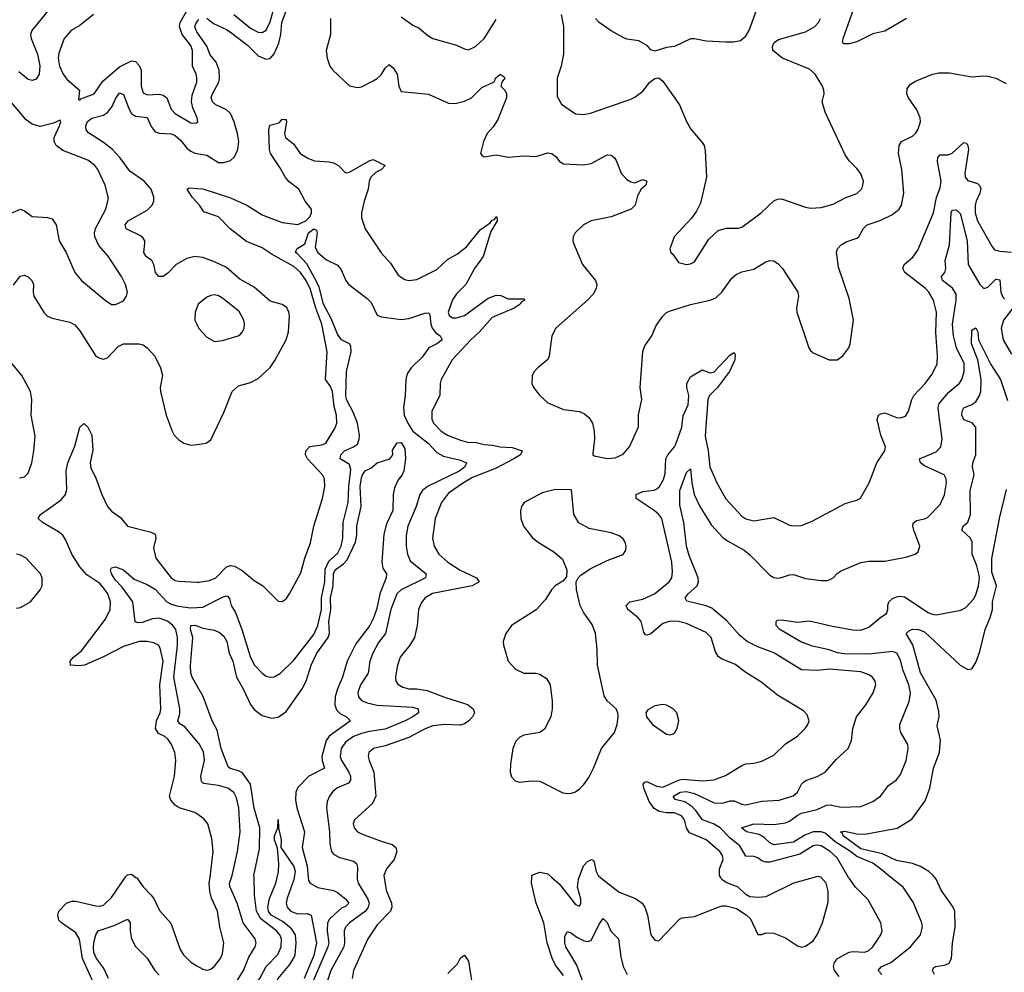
# Model space of a CAD drawing. Header units: inches. Extents: x 1245430 to 1420861, y 606325 to 671315.
# Tile 192 of 256: x 1379106 to 1384073, y 619521 to 624325. Entities that reach past the tile are written whole.
import ezdxf

# ---------------------------------------------------------------- set-up
doc = ezdxf.new("R2010")
doc.units = ezdxf.units.IN
doc.header["$MEASUREMENT"] = 0
for name, color, linetype in [('B3671', 7, 'Continuous'), ('B3672', 7, 'Continuous'), ('B3681', 7, 'Continuous'), ('B3682', 7, 'Continuous')]:
    doc.layers.add(name, color=color, linetype=linetype)

msp = doc.modelspace()

# ---------------------------------------------------------------- linework, layer by layer
at = {"layer": 'B3671', "color": 5}
for points, elevation in [([(1379486.6, 619450), (1379424.1, 619590), (1379408.3, 619688.3), (1379390, 619721), (1379318, 619770), (1379304.6, 619784.6), (1379298.7, 619810), (1379304.2, 619830), (1379342, 619870), (1379370, 619880.3), (1379390, 619880.3), (1379490, 619855.8), (1379510, 619854.7), (1379530, 619860.2), (1379570, 619898.3), (1379638.1, 620000)], 780), ([(1379693, 620000), (1379697.1, 619997.1), (1379730, 619952.1), (1379770.2, 619910), (1379784.8, 619890), (1379812.5, 619832.5), (1379868.3, 619768.3), (1379916.7, 619636.7), (1379933.6, 619610), (1379970, 619572.6), (1380000, 619554.6)], 780), ([(1379555.2, 619490), (1379530, 619543.9), (1379494.1, 619590), (1379481.2, 619621.2), (1379478.7, 619650), (1379482.5, 619677.5), (1379490, 619710.2), (1379502.2, 619730), (1379582.8, 619757.2), (1379650, 619788.4), (1379663.1, 619770), (1379663.8, 619730), (1379670.8, 619690.8), (1379690, 619652), (1379750, 619592), (1379787.5, 619530), (1379810, 619506.4)], 760)]:
    msp.add_lwpolyline(points, dxfattribs=dict(at, elevation=elevation))
at = {"layer": 'B3672', "color": 5}
for points, elevation in [([(1380000, 624033.4), (1379996.5, 624050), (1379978.4, 624090), (1379978.8, 624170), (1379970, 624193.8), (1379926.2, 624250), (1379912.7, 624290), (1379915.7, 624310), (1379949.1, 624370), (1379976.6, 624443.4), (1380000, 624484.7)], 840), ([(1379250, 624371.1), (1379168.4, 624270), (1379161, 624250), (1379163.9, 624230), (1379196, 624150), (1379207.3, 624092.7), (1379205.2, 624050), (1379190, 624025.1), (1379170, 624018.2), (1379150, 624023.8), (1379101.6, 624061.6)], 820), ([(1379479.1, 624350), (1379410, 624295.1), (1379366, 624270), (1379331, 624229), (1379303.6, 624156.4), (1379301.1, 624130), (1379306.7, 624090), (1379325, 624050), (1379344, 624024), (1379408.7, 623970), (1379402.8, 623922.8), (1379410, 623919.1), (1379415.2, 623924.8), (1379481.6, 623950), (1379526.1, 624013.9), (1379610, 624087.3), (1379670, 624117.1), (1379690, 624113.8), (1379710, 624093.8), (1379719.5, 624070), (1379719.5, 623990), (1379730, 623955.6), (1379750, 623946.1), (1379809.6, 623949.6), (1379830, 623944.8), (1379848.3, 623930), (1379870, 623872.7), (1379890, 623851.8), (1379970, 623805.3), (1379996.6, 623803.4), (1380000, 623806)], 840), ([(1380000, 624264.1), (1379995.9, 624270), (1379990.4, 624290), (1379995.4, 624304.6), (1380000, 624311.5)], 820), ([(1380000, 623833.8), (1379980.4, 623880.4), (1379973.8, 623910), (1379976.7, 623943.3), (1379999.4, 624010), (1380000, 624019.1)], 840), ([(1379040.2, 623339.8), (1379110, 623368.4), (1379130, 623360.7), (1379170, 623332.3), (1379247.4, 623327.4), (1379270, 623321.1), (1379290.2, 623290), (1379306, 623210), (1379341.3, 623150), (1379385.3, 623050), (1379417.6, 623010), (1379537.3, 622910), (1379570, 622888.4), (1379590, 622888.4), (1379630, 622906.4), (1379645.1, 622930), (1379649.6, 622950), (1379639.7, 622990), (1379619.7, 623030), (1379552.3, 623132.3), (1379506.1, 623186.1), (1379485.8, 623230), (1379483.5, 623250), (1379488.5, 623271.5), (1379540.4, 623370), (1379554.6, 623425.4), (1379538.5, 623490), (1379501.3, 623570), (1379485.6, 623590), (1379450, 623616.4), (1379324.9, 623664.9), (1379289.7, 623690), (1379279.8, 623710), (1379280.3, 623730), (1379307.6, 623790), (1379314, 623810), (1379310, 623817.2), (1379276.4, 623803.6), (1379210, 623786.6), (1379170, 623798.3), (1379139.6, 623819.6), (1379028.2, 623950)], 840), ([(1380000, 623128.6), (1379990, 623129.8), (1379950, 623120.7), (1379896, 623090), (1379853.3, 623046.7), (1379830.1, 623029.9), (1379808.7, 623030), (1379791.6, 623050), (1379783.9, 623090), (1379773.5, 623110), (1379745.3, 623130), (1379732.5, 623150), (1379738.3, 623198.3), (1379737.7, 623210), (1379730, 623223.5), (1379715.6, 623235.6), (1379644.2, 623270), (1379638.7, 623290), (1379654.3, 623310), (1379750, 623365), (1379774.9, 623390), (1379783, 623410), (1379783.9, 623430), (1379770.4, 623470), (1379735.2, 623510), (1379661.5, 623561.5), (1379612.2, 623630), (1379574.3, 623670), (1379530, 623705.1), (1379454, 623754), (1379442.4, 623770), (1379439.9, 623790), (1379448.3, 623811.7), (1379470, 623828.7), (1379530, 623843.6), (1379550, 623856.4), (1379573.1, 623886.9), (1379590, 623925.2), (1379610, 623955.5), (1379630, 623947.4), (1379656.8, 623876.8), (1379671.1, 623851.1), (1379690, 623837.6), (1379750, 623831.6), (1379770, 623785.5), (1379790, 623759.8), (1379810, 623752.3), (1379870, 623749.1), (1379890, 623740.8), (1379917.9, 623717.9), (1379950, 623677.5), (1379970, 623661), (1379990, 623652.1), (1380000, 623650.2)], 820), ([(1380000, 623404.4), (1379975.7, 623430), (1379952, 623470), (1379964, 623476), (1380000, 623474.1)], 780), ([(1379074.5, 622985.5), (1379108.3, 623031.7), (1379130, 623036.3), (1379150, 623028.3), (1379168.3, 623010), (1379175.5, 622990), (1379173.8, 622950), (1379177.6, 622930), (1379230, 622846), (1379246.9, 622830), (1379270, 622819.2), (1379359.2, 622799.2), (1379385.2, 622785.2), (1379410, 622755.6), (1379490, 622628.5), (1379510, 622617.6), (1379530, 622613.4), (1379550, 622619.1), (1379603.4, 622676.6), (1379630, 622691), (1379710, 622690.3), (1379730, 622685.5), (1379750, 622670.4), (1379787.9, 622627.9), (1379817, 622570), (1379826.7, 622530), (1379815.8, 622470), (1379817.6, 622450), (1379844.9, 622330), (1379874.9, 622250), (1379885.5, 622230), (1379910, 622206), (1379934.8, 622190), (1379970, 622178.7), (1380000, 622183)], 820), ([(1380000, 622871.5), (1379991.8, 622850), (1379990.4, 622810), (1380000, 622789.1)], 840), ([(1379105.1, 622014.9), (1379130, 622019.7), (1379150, 622037.6), (1379167, 622090), (1379177.9, 622150), (1379184.6, 622224.6), (1379164.7, 622330), (1379168, 622410), (1379161.2, 622450), (1379118, 622530), (1379005.2, 622665.2)], 820), ([(1380000, 620319.9), (1379990, 620326.8), (1379910.4, 620350.4), (1379890, 620363.7), (1379868.7, 620388.7), (1379862.8, 620410), (1379888.2, 620510), (1379893.9, 620590), (1379889.2, 620630), (1379872.5, 620670), (1379855.6, 620695.6), (1379839.3, 620710), (1379805.9, 620725.9), (1379791.9, 620750), (1379795.8, 620790), (1379814.5, 620830), (1379818.4, 620850), (1379813.4, 620970), (1379829.9, 621090), (1379815.8, 621155.8), (1379806.3, 621170), (1379782.6, 621182.6), (1379749.2, 621189.2), (1379710, 621189.2), (1379630, 621164.6), (1379530, 621112.7), (1379433, 621070), (1379405.9, 621065.9), (1379362.7, 621070), (1379360.7, 621090), (1379377.6, 621110), (1379418.3, 621141.7), (1379538.7, 621301.3), (1379563.6, 621350), (1379565.2, 621390), (1379550.3, 621430), (1379530, 621460.6), (1379510, 621481), (1379445, 621525), (1379410, 621565.7), (1379369.1, 621630), (1379339.8, 621699.8), (1379324.6, 621724.6), (1379302.5, 621742.5), (1379221, 621790), (1379198.9, 621810), (1379212, 621830), (1379316.5, 621903.5), (1379337.5, 621930), (1379344.1, 621955.9), (1379341.7, 622050), (1379349.3, 622090), (1379385.4, 622174.6), (1379410, 622270.7), (1379430, 622288), (1379450, 622270.4), (1379470.7, 622230), (1379474.7, 622154.7), (1379462.7, 622090), (1379465, 622065), (1379492.3, 622010), (1379521.6, 621930), (1379550, 621870.3), (1379570, 621846), (1379615, 621815.1), (1379650, 621770.3), (1379770, 621740.6), (1379790.1, 621730.1), (1379792.8, 621710), (1379781.7, 621661.7), (1379792.9, 621610), (1379870, 621510.2), (1379890, 621496.9), (1379910, 621493.7), (1380000, 621488.9)], 780), ([(1379090, 621357.6), (1379110, 621361.3), (1379161.3, 621390), (1379209.6, 621450), (1379220.5, 621470), (1379219.7, 621510), (1379212.2, 621530), (1379139.7, 621610), (1379110, 621625.3), (1379090, 621629.8)], 820), ([(1380000, 620687.3), (1379939.2, 620759.2), (1379914.6, 620774.6), (1379904.4, 620790), (1379914.7, 620825.3), (1379914.6, 620850), (1379883.6, 621010), (1379902.6, 621170), (1379902.3, 621210), (1379893.4, 621250), (1379879.2, 621270), (1379852.5, 621292.5), (1379810, 621307.1), (1379776.1, 621303.9), (1379724.7, 621284.7), (1379703.4, 621283.4), (1379688.3, 621288.3), (1379676.8, 621390), (1379623.9, 621463.9), (1379590, 621497.7), (1379569, 621530), (1379564.7, 621550), (1379570, 621560.7), (1379590, 621564.9), (1379630, 621550.2), (1379683.5, 621503.5), (1379750, 621476.1), (1379790, 621452.8), (1379849.4, 621389.4), (1379870, 621378), (1379906.7, 621366.7), (1379970, 621358.7), (1380000, 621360.1)], 760), ([(1380000, 620967.4), (1379975.9, 621010), (1379969.9, 621030), (1379968.1, 621068.1), (1379980.2, 621210), (1379968.2, 621250), (1379969.8, 621270), (1379990, 621271.7), (1380000, 621267.8)], 740), ([(1379638.1, 620000), (1379638.8, 620001.2), (1379650, 620012.6), (1379670, 620016.3), (1379693, 620000)], 780)]:
    msp.add_lwpolyline(points, dxfattribs=dict(at, elevation=elevation))
at = {"layer": 'B3681', "color": 5}
for points, elevation in [([(1380000, 619147.5), (1380097.6, 619117.7), (1380223.6, 619063.6), (1380270, 619064.1), (1380310, 619072.2), (1380330, 619087), (1380345.6, 619110), (1380356.3, 619150), (1380354.2, 619250), (1380364.9, 619410), (1380409.6, 619490.4), (1380470, 619560.4), (1380488.3, 619590), (1380495.3, 619610), (1380501.6, 619670), (1380497.1, 619710), (1380479.5, 619739.5), (1380435.9, 619775.9), (1380375.3, 619810), (1380361, 619830), (1380357.5, 619850), (1380366.5, 619893.5), (1380399, 619970), (1380405.5, 620000)], 720), ([(1380000, 619367.9), (1380030, 619357.3), (1380110, 619348.3), (1380130, 619349.2), (1380150, 619359.6), (1380158.8, 619370), (1380185, 619450), (1380235, 619530), (1380262, 619598), (1380294, 619650), (1380299.3, 619670), (1380293.8, 619690), (1380234, 619770), (1380204.3, 619870), (1380166.3, 619953.6), (1380164.2, 619970), (1380174.9, 620000)], 760), ([(1380000, 619554.6), (1380030, 619536.5), (1380050, 619531.3), (1380070, 619537.6), (1380090, 619551.4), (1380119.8, 619590), (1380130, 619614.8), (1380135.8, 619670), (1380116.4, 619750), (1380104.3, 619830), (1380074.9, 619894.9), (1380065, 619930), (1380062.8, 619970), (1380066.6, 620000)], 780), ([(1380000, 619235.5), (1380070, 619211.8), (1380110, 619206.8), (1380190, 619232.1), (1380236.1, 619223.9), (1380250, 619228.7), (1380257.6, 619242.4), (1380270, 619298), (1380272.3, 619370), (1380267.6, 619410), (1380272, 619430), (1380317.8, 619490), (1380350.3, 619549.7), (1380408.3, 619611.7), (1380425.4, 619650), (1380426.7, 619690), (1380418.5, 619710), (1380402.2, 619730), (1380322.5, 619790), (1380301.9, 619830), (1380290.8, 619910), (1380288.7, 620000)], 740), ([(1380491.6, 620000), (1380490, 619989.7), (1380455.1, 619895.1), (1380451.3, 619870), (1380455.1, 619850), (1380471, 619831), (1380490, 619822), (1380510, 619816.6), (1380556.9, 619816.9), (1380576.2, 619810), (1380603.9, 619670), (1380590, 619605.7), (1380540.9, 619490)], 720), ([(1380562.4, 620000), (1380563.9, 619984), (1380572, 619970), (1380610, 619949.3), (1380690, 619932.9), (1380710, 619924.1), (1380751.1, 619890), (1380766.5, 619870), (1380750, 619853.5), (1380730, 619844.9), (1380700.6, 619819.4), (1380670.1, 619789.9), (1380659.5, 619770), (1380657, 619730), (1380666.3, 619670), (1380661.2, 619650), (1380584, 619470)], 740), ([(1380808.7, 620000), (1380808.3, 619990), (1380813.9, 619970), (1380863.3, 619890), (1380869.1, 619870), (1380865.2, 619850), (1380851.3, 619828.7), (1380770.2, 619770), (1380750, 619748.4), (1380742.7, 619730), (1380744.4, 619670), (1380741, 619650), (1380675.7, 619530), (1380655.9, 619470)], 760), ([(1380945.6, 620000), (1380955.7, 619935.7), (1380981.4, 619870), (1380983.5, 619850), (1380977.7, 619830), (1380910, 619760.3), (1380862, 619690), (1380790.1, 619530), (1380784.3, 619490)], 780), ([(1381850, 619505), (1381810, 619557.4), (1381792.4, 619592.4), (1381767, 619670), (1381750.6, 619770.6), (1381711.3, 619870), (1381689, 619970), (1381689.8, 620000)], 780), ([(1381790.4, 620000), (1381830, 619965.2), (1381910, 619862.4), (1381930, 619854.4), (1381936.5, 619870), (1381937.8, 619890), (1381920.9, 619950), (1381925, 619990), (1381928.7, 620000)], 780), ([(1382035.7, 620000), (1382046.2, 619990), (1382130, 619924.7), (1382213.1, 619893.1), (1382245.8, 619870), (1382259.3, 619850), (1382273.8, 619810), (1382290.3, 619710.3), (1382310, 619683.8), (1382330, 619680.5), (1382437.2, 619790), (1382450, 619796.4), (1382510, 619803), (1382629.7, 619850.3), (1382650, 619856.5), (1382670, 619856), (1382722.4, 619842.4), (1382771.7, 619811.7), (1382793.4, 619790), (1382830, 619712), (1382850, 619711.3), (1382870, 619721), (1382910, 619719.1), (1382970, 619694.9), (1383030, 619654.4), (1383050, 619648.5), (1383070, 619652.7), (1383110, 619679.1), (1383129.7, 619710.3), (1383156.3, 619770), (1383184.6, 619875.4), (1383184.7, 619930), (1383175.5, 619970), (1383150.2, 620000)], 780), ([(1383113.5, 620000), (1383010, 619970.7), (1382870, 619902.4), (1382830, 619897.6), (1382790, 619902.4), (1382770, 619913.6), (1382730.8, 619950.8), (1382670, 619974.2), (1382649.2, 619989.2), (1382642.6, 620000)], 780), ([(1383240.5, 619500.5), (1383216.2, 619530), (1383212, 619550), (1383217.5, 619570), (1383231.6, 619590), (1383290, 619623), (1383310, 619626.8), (1383370, 619623.5), (1383390, 619631.4), (1383410.8, 619650), (1383451, 619710), (1383457.2, 619730), (1383449.7, 619770), (1383386.5, 619886.5), (1383323.5, 619950), (1383290, 619996.4), (1383287.9, 620000)], 760), ([(1383455.5, 619510), (1383437.1, 619530), (1383451.7, 619548.3), (1383501, 619570), (1383600.3, 619650), (1383649.8, 619710), (1383660.8, 619750), (1383656.8, 619770), (1383614.2, 619874.2), (1383563.1, 619950), (1383501.3, 620000)], 740), ([(1383721.7, 619510), (1383710.8, 619530), (1383716.1, 619543.9), (1383726.6, 619550), (1383770, 619557.1), (1383793.6, 619566.4), (1383806.4, 619590), (1383811.2, 619668.8), (1383825, 619750), (1383823.5, 619830), (1383814.6, 619850), (1383754.8, 619934.8), (1383729, 619990), (1383722.1, 620000)], 720), ([(1381948.8, 619470), (1381917.1, 619557.1), (1381860.9, 619650), (1381856.2, 619670), (1381856.5, 619703.5), (1381870, 619727.2), (1381890, 619719.3), (1381917.8, 619697.8), (1381950, 619681), (1381970, 619675.7), (1381990, 619681.1), (1382030, 619764), (1382050, 619792.7), (1382070, 619772.4), (1382087.8, 619727.8), (1382126.5, 619690), (1382138.6, 619598.6), (1382151.2, 619551.2), (1382171, 619510)], 760), ([(1381265.6, 619514.4), (1381315.3, 619564.7), (1381330, 619594), (1381350, 619607.9), (1381370, 619578), (1381386.5, 619470)], 780)]:
    msp.add_lwpolyline(points, dxfattribs=dict(at, elevation=elevation))
at = {"layer": 'B3682', "color": 5}
for points, elevation in [([(1380186.5, 624350), (1380270, 624282.4), (1380310, 624261.7), (1380330, 624260.6), (1380350, 624272.4), (1380370, 624314.6), (1380407.7, 624450)], 840), ([(1382828.5, 624390), (1382786.7, 624273.3), (1382764, 624236), (1382742, 624218), (1382708.1, 624211.9), (1382668.7, 624211.3), (1382570, 624216), (1382510, 624227.6), (1382490, 624227.3), (1382410, 624189.6), (1382370, 624184.5), (1382310, 624165.2), (1382290, 624173.2), (1382272.7, 624192.7), (1382230, 624218.4), (1382170, 624226), (1382150, 624235.1), (1382090, 624267.8), (1382029.3, 624310), (1382011.4, 624331.4)], 840), ([(1383579.3, 624330), (1383470, 624267.3), (1383410, 624254), (1383330, 624213.2), (1383290, 624202.2), (1383263.3, 624203.3), (1383256.9, 624210), (1383259.8, 624230), (1383331.6, 624430)], 820), ([(1380050, 624332.9), (1380084.9, 624304.9), (1380150, 624274.6), (1380177.1, 624257.1), (1380255.9, 624195.9), (1380310, 624143.1), (1380350, 624125.2), (1380370, 624129.5), (1380390, 624152.6), (1380413.9, 624206.1), (1380424.1, 624250), (1380428.7, 624310), (1380449.9, 624370)], 820), ([(1381030, 624339.5), (1381090, 624297), (1381121.8, 624281.8), (1381164.7, 624244.7), (1381190, 624230.3), (1381310, 624196.5), (1381350, 624177), (1381370, 624172.4), (1381406, 624190), (1381450, 624230.5), (1381510, 624325.5)], 840), ([(1381837.6, 624350), (1381850.4, 624290), (1381850.4, 624150), (1381838.4, 624090), (1381817.6, 624030), (1381817.6, 623937.6), (1381839.5, 623899.5), (1381910, 623850.4), (1381950, 623846.3), (1381986, 623854), (1382190, 623924.4), (1382210, 623933.4), (1382250, 623964), (1382285.2, 624010), (1382310, 624027.3), (1382330, 624030.8), (1382350, 624014.8), (1382434.6, 623894.6), (1382470, 623811), (1382492.3, 623772.3), (1382550, 623706), (1382559.1, 623690), (1382564.1, 623664.1), (1382570.3, 623530.3), (1382541, 623399), (1382520.9, 623359.1), (1382495.9, 623324.1), (1382408.2, 623230), (1382386, 623170), (1382391.3, 623150), (1382402, 623142), (1382430, 623100.7), (1382470, 623090.7), (1382490, 623093.4), (1382510, 623104), (1382582.5, 623217.5), (1382630, 623262), (1382670, 623274), (1382730, 623273.4), (1382750, 623279.3), (1382847.3, 623350), (1382910.8, 623410.8), (1382930, 623419.3), (1382950, 623421.6), (1383070, 623379), (1383094.9, 623374.9), (1383150, 623377.3), (1383210, 623394.9), (1383270, 623426.5), (1383330, 623449), (1383351.7, 623468.3), (1383358.4, 623481.6), (1383362.6, 623510), (1383350, 623546.6), (1383330, 623574), (1383290, 623612.7), (1383270, 623642.7), (1383170, 623858), (1383154.5, 623910), (1383165.1, 623950), (1383163.1, 623970), (1383155.6, 623990), (1383119.3, 624050), (1383090, 624075.5), (1382954.5, 624130), (1382905.2, 624170), (1382904, 624190), (1382913.2, 624210), (1382934.9, 624225.1), (1383070, 624264.2), (1383116.9, 624290), (1383136.9, 624310), (1383145.4, 624330)], 840), ([(1380000, 624311.5), (1380010, 624326.3)], 820), ([(1380674.3, 624330), (1380673.6, 624250), (1380652.8, 624170), (1380657.4, 624130), (1380670.4, 624090), (1380685.5, 624070), (1380770, 623990.4), (1380810, 623982.4), (1380830, 623986.4), (1380890, 624015.9), (1380910, 624027.5), (1380930, 624047.1), (1380950, 624080.3), (1380970, 624098), (1380990, 624081.3), (1381010.8, 624050), (1381019.2, 623990), (1381030, 623963.1), (1381168.7, 623948.7), (1381270, 623903.1), (1381302.4, 623902.4), (1381350, 623914.5), (1381385.1, 623930), (1381437, 623983), (1381497.2, 624010), (1381503.9, 624016.1), (1381506.9, 624030), (1381530.7, 624050), (1381550, 624037.1), (1381553.4, 624030), (1381538, 624010), (1381533.7, 623990), (1381554.5, 623970), (1381563, 623950), (1381563, 623930), (1381517.9, 623822.1), (1381495.2, 623784.8), (1381465.4, 623750), (1381445.5, 623710), (1381430.6, 623650.6), (1381439.1, 623639.1), (1381450, 623633.4), (1381510, 623643.8), (1381570, 623631.5), (1381650, 623637.6), (1381710, 623634.6), (1381770, 623653.1), (1381790.1, 623650.1), (1381812.4, 623632.4), (1381830.1, 623610.1), (1381850, 623597.7), (1381950, 623593.2), (1381990, 623599.3), (1382070, 623642.6), (1382090, 623640.8), (1382107.3, 623627.3), (1382115, 623615), (1382140.8, 623550), (1382170, 623519.5), (1382190, 623507.7), (1382210, 623502.8), (1382250, 623518.8), (1382270, 623511), (1382264.7, 623490), (1382242, 623470), (1382222.8, 623437.2), (1382210.5, 623390), (1382190.6, 623370), (1382090, 623330.9), (1381990, 623309.7), (1381950, 623289.7), (1381908.7, 623250), (1381898.4, 623230), (1381896.4, 623210), (1381903.1, 623190), (1381945.7, 623090), (1382011.8, 623010), (1382018, 622990), (1382013.9, 622970), (1381998.7, 622941.3), (1381971.4, 622910), (1381811, 622770), (1381791, 622730), (1381778.2, 622630), (1381770, 622611.8), (1381719.5, 622570), (1381702.4, 622550), (1381691.8, 622528.2), (1381690.3, 622490.3), (1381697.6, 622470), (1381730.3, 622430), (1381770, 622392.7), (1381850, 622359.7), (1381930, 622348.3), (1381956.4, 622336.4), (1381978, 622318), (1381995.6, 622290), (1382003.9, 622250), (1382005.3, 622210), (1381996.9, 622136.9), (1381998, 622130), (1382005.2, 622125.2), (1382070, 622111.5), (1382110, 622115.5), (1382150, 622133.8), (1382182.7, 622170), (1382228.3, 622271.7), (1382227.7, 622332.3), (1382245.1, 622410), (1382237.3, 622470), (1382249.2, 622650.8), (1382260.2, 622679.8), (1382295.4, 622730), (1382316.8, 622783.2), (1382350, 622830.3), (1382370, 622848.2), (1382385.1, 622854.9), (1382490, 622888.8), (1382589.2, 622910.8), (1382617.4, 622922.6), (1382648.7, 622950), (1382698.8, 623021.2), (1382719.9, 623040.1), (1382750, 623052.5), (1382810, 623066.8), (1382870, 623103.2), (1382890, 623110.2), (1382910, 623108.8), (1382933.1, 623093.1), (1382955.3, 623070), (1383031.2, 622951.2), (1383035.3, 622930), (1383025.3, 622870), (1383027.4, 622850), (1383088, 622670), (1383096.4, 622656.4), (1383110, 622644), (1383190, 622608.8), (1383230, 622609.1), (1383258.9, 622630), (1383288.4, 622670), (1383295, 622690), (1383313.3, 622810), (1383290, 622919), (1383237.3, 623077.3), (1383226.9, 623153.1), (1383231.4, 623170), (1383250.9, 623190), (1383275.6, 623204.4), (1383330, 623222.7), (1383339.8, 623230), (1383361.7, 623270), (1383381.8, 623290), (1383450, 623314), (1383510, 623342.3), (1383542.9, 623370), (1383554.9, 623390), (1383567.3, 623450), (1383557.2, 623570), (1383540.4, 623650), (1383543.1, 623690), (1383554.5, 623710), (1383610, 623737.4), (1383624.7, 623750), (1383637.6, 623770), (1383650.7, 623810), (1383648.5, 623830), (1383631.7, 623870), (1383589.8, 623930), (1383582.4, 623950), (1383583.7, 623976.3), (1383600.8, 623999.2), (1383625.1, 624014.9), (1383710.4, 624049.6), (1383742.8, 624057.2), (1383796.5, 624056.5), (1383910, 624035.8), (1383970, 624042.2), (1383990, 624040.2), (1384030.2, 624030.2), (1384083.3, 624003.4)], 820), ([(1380000, 623650.2), (1380050, 623640.9), (1380110, 623605.2), (1380135.8, 623604.2), (1380170, 623615.2), (1380190, 623633.8), (1380206.7, 623670), (1380211.3, 623710), (1380205.6, 623750), (1380188, 623810), (1380170, 623851.2), (1380150.2, 623870.2), (1380095.3, 623895.3), (1380078.5, 623910), (1380072.8, 623930), (1380078.3, 623950), (1380111.1, 624010), (1380114.5, 624030), (1380111.9, 624070), (1380097.1, 624110), (1380067.5, 624147.5), (1380050.8, 624190.8), (1380000, 624264.1)], 820), ([(1380000, 624019.1), (1380000.7, 624030), (1380000, 624033.4)], 840), ([(1380000, 623806), (1380005.2, 623810), (1380001.6, 623830), (1380000, 623833.8)], 840), ([(1380000, 623474.1), (1380030, 623472.6), (1380170, 623426.6), (1380252.6, 623390), (1380330, 623340.6), (1380430, 623302.3), (1380510, 623291.8), (1380550, 623309.8), (1380570, 623330.8), (1380578.2, 623350), (1380578.9, 623370), (1380546.7, 623410), (1380513.9, 623470), (1380466.4, 623506.4), (1380448.1, 623528.1), (1380419.6, 623579.6), (1380371.7, 623650), (1380366.8, 623670), (1380363.4, 623770), (1380367.8, 623792.2), (1380414.9, 623805.1), (1380430, 623822.8), (1380442, 623822), (1380450, 623821), (1380452.8, 623810), (1380442.8, 623750), (1380447.2, 623730), (1380490, 623696.4), (1380521.1, 623650), (1380564.2, 623624.2), (1380593.7, 623613.7), (1380668.3, 623608.3), (1380690, 623602.4), (1380714.6, 623590), (1380750, 623552.6), (1380770, 623555), (1380870, 623613.1), (1380890, 623619), (1380950.1, 623590.1), (1380932.2, 623570), (1380904.4, 623555.6), (1380877.7, 623530), (1380869.6, 623510), (1380863.9, 623470), (1380843.6, 623410), (1380830.2, 623350.2), (1380830, 623326), (1380849.2, 623270), (1380930, 623148.7), (1380976.4, 623096.4), (1381016.4, 623036.4), (1381050, 623014), (1381070, 623009.4), (1381110, 623014), (1381210, 623064.8), (1381265.4, 623114.6), (1381315.8, 623144.2), (1381361, 623179), (1381430, 623265.3), (1381480.2, 623299.8), (1381490, 623313), (1381502.2, 623317.7), (1381510, 623331), (1381514, 623330), (1381515.2, 623310), (1381483.7, 623256.3), (1381443.7, 623130), (1381400.4, 623070), (1381356.4, 622990), (1381310, 622942), (1381290, 622911.6), (1381268.5, 622850), (1381272.4, 622832.4), (1381290, 622821.6), (1381310, 622820.9), (1381350, 622832.5), (1381470, 622921.3), (1381510, 622935.5), (1381533.6, 622933.6), (1381570, 622917.7), (1381650, 622917.3), (1381654.9, 622910), (1381638.3, 622901.7), (1381630.3, 622890), (1381601.3, 622870), (1381490, 622823.4), (1381426.4, 622750), (1381382.4, 622710), (1381288.1, 622610), (1381232.9, 622510), (1381226.8, 622490), (1381225.8, 622430), (1381186.2, 622350), (1381185, 622310), (1381194.2, 622290), (1381231.8, 622250), (1381265.2, 622230), (1381330, 622203.8), (1381365.5, 622194.5), (1381410, 622193.3), (1381450, 622182.7), (1381490, 622179.8), (1381530, 622170.7), (1381590, 622167), (1381641.3, 622150), (1381633.2, 622130), (1381598.4, 622110), (1381510, 622063.7), (1381390, 622015.5), (1381346.1, 621990), (1381270, 621936.7), (1381234.8, 621890), (1381201.9, 621810), (1381189.4, 621710), (1381197.1, 621670), (1381221.2, 621630), (1381266, 621590), (1381329, 621549), (1381411.5, 621510), (1381424.9, 621490), (1381388.2, 621470), (1381188.5, 621431.5), (1381151.2, 621408.8), (1381133.7, 621386.3), (1381118.2, 621350), (1381111.9, 621270), (1381097.7, 621210), (1381074.2, 621170), (1381025.4, 621110), (1381010, 621062.7), (1381002, 621010), (1381004.4, 620990), (1381014.3, 620974.3), (1381039.2, 620959.2), (1381070, 620950.8), (1381110, 620951.2), (1381161.9, 620941.9), (1381250, 620908.1), (1381350, 620877), (1381369.1, 620869.1), (1381394.3, 620850), (1381401.5, 620830), (1381391.2, 620810), (1381373, 620790), (1381350, 620773.5), (1381330, 620767.7), (1381250.8, 620770.8), (1381190, 620763.7), (1381151.1, 620748.9), (1381070, 620705.9), (1380950, 620663.4), (1380890.8, 620649.2), (1380868.4, 620630), (1380864.6, 620610), (1380868.6, 620590), (1380893.1, 620530), (1380902.8, 620410), (1380886.9, 620373.1), (1380796.1, 620290), (1380789.3, 620270), (1380793.6, 620250), (1380810.1, 620230.1), (1380830, 620220.2), (1380930, 620181.7), (1380985.9, 620165.9), (1381004, 620150), (1381009.2, 620130), (1380996.3, 620090), (1380956.6, 620043.4), (1380944, 620010), (1380945.6, 620000)], 780), ([(1382642.6, 620000), (1382636.5, 620010), (1382637.1, 620042.9), (1382655.5, 620090), (1382651.9, 620110), (1382638, 620130), (1382570, 620189.8), (1382484.9, 620224.9), (1382470.4, 620250), (1382459.9, 620290), (1382444.8, 620310), (1382410, 620325.6), (1382370, 620325.5), (1382332.1, 620332.1), (1382307, 620347), (1382282.3, 620382.3), (1382254.9, 620450), (1382250.8, 620470), (1382260, 620480), (1382270, 620483), (1382319.6, 620459.6), (1382350, 620455.5), (1382430, 620490.4), (1382450, 620494.3), (1382553.1, 620486.9), (1382608.3, 620491.7), (1382667.1, 620512.9), (1382750, 620564.6), (1382770, 620572), (1382810, 620575.3), (1382850, 620585.7), (1382910, 620616.9), (1382970, 620672.6), (1383030, 620711.7), (1383068.2, 620750), (1383082, 620770), (1383088.2, 620790), (1383079.5, 620819.5), (1383060, 620840), (1382930, 620918.5), (1382845.2, 620985.2), (1382770, 621032.7), (1382714.2, 621074.2), (1382650, 621099.8), (1382632.1, 621112.1), (1382616.4, 621136.4), (1382595, 621210), (1382570, 621234.6), (1382470, 621279.9), (1382429.3, 621289.3), (1382390, 621291.2), (1382350, 621280.7), (1382290, 621228.4), (1382270, 621220.4), (1382263, 621223), (1382255.5, 621235.5), (1382242.2, 621290), (1382224.5, 621310), (1382174.1, 621350), (1382165.2, 621370), (1382185.1, 621390), (1382250, 621402.6), (1382308.2, 621430), (1382382.4, 621490), (1382395.9, 621510), (1382399.7, 621540.3), (1382396.2, 621590), (1382345, 621810), (1382331.4, 621830), (1382307, 621850), (1382216.5, 621910), (1382215.8, 621930), (1382250, 621945.2), (1382307.1, 621952.9), (1382320.9, 621959.1), (1382333.7, 621970), (1382353.9, 622006.1), (1382363.3, 622036.7), (1382366.3, 622110), (1382375.8, 622130), (1382409.9, 622170.1), (1382416.3, 622183.7), (1382447.4, 622270), (1382452.6, 622327.4), (1382478, 622382), (1382482.6, 622430), (1382471.5, 622470), (1382472.2, 622490), (1382490, 622523.5), (1382550, 622559.3), (1382590, 622543.5), (1382610, 622549.4), (1382690, 622635.3), (1382710, 622645.8), (1382716, 622636), (1382714, 622610), (1382687.2, 622550), (1382627.2, 622470), (1382585.8, 622430), (1382577.2, 622410), (1382564.6, 622224.6), (1382579.4, 622150), (1382588.5, 622070), (1382622.5, 621990), (1382668.4, 621908.4), (1382750, 621820.7), (1382770, 621807.3), (1382810, 621798.2), (1382910, 621814.3), (1382990, 621775.3), (1383010, 621772), (1383050, 621774.9), (1383103.3, 621796.7), (1383270, 621884.4), (1383330, 621902), (1383347.5, 621912.5), (1383391.8, 621990), (1383430.8, 622090), (1383470.8, 622150), (1383474, 622170), (1383451, 622230), (1383431.6, 622308.4), (1383439.3, 622330), (1383450, 622337.8), (1383470, 622341.7), (1383530, 622318.2), (1383550, 622316.9), (1383574.6, 622325.4), (1383589.7, 622350), (1383606.4, 622410), (1383616.4, 622430), (1383674.5, 622490), (1383710, 622537), (1383735.3, 622590), (1383737, 622630), (1383728, 622748), (1383731.4, 622850), (1383716.8, 622910), (1383693.2, 622950), (1383675.6, 622970), (1383572.2, 623050), (1383561.9, 623070), (1383567.4, 623090), (1383612, 623128), (1383637.7, 623162.3), (1383716.6, 623350), (1383732.1, 623427.9), (1383750, 623477.6), (1383755.4, 623510), (1383735.9, 623610), (1383737.6, 623630), (1383750, 623642.7), (1383790, 623643.4), (1383810, 623651.4), (1383870, 623705.9), (1383882, 623702), (1383889.6, 623689.6), (1383891.9, 623670), (1383874.7, 623550), (1383876.6, 623530), (1383890, 623513.2), (1383938, 623498), (1383948.8, 623488.8), (1383954.2, 623474.2), (1383950.1, 623450), (1383930.6, 623410), (1383926.1, 623390), (1383926.2, 623350), (1383937.9, 623310), (1384010, 623182), (1384024.5, 623164.5), (1384050, 623157.5), (1384110, 623153.1)], 780), ([(1380000, 621488.9), (1380010, 621488.4), (1380064, 621496), (1380096.4, 621510), (1380150, 621566), (1380170, 621572.8), (1380190, 621569.6), (1380228, 621548), (1380290, 621497.4), (1380330.8, 621470.8), (1380410, 621393.4), (1380430, 621390.6), (1380450, 621404), (1380470, 621433), (1380524.6, 621535.4), (1380544.7, 621610), (1380573.3, 621686.7), (1380589.9, 621770.1), (1380633.7, 621910), (1380645.3, 621970), (1380643.8, 622010), (1380634, 622030), (1380558.8, 622110), (1380548.7, 622130), (1380549.9, 622150), (1380570, 622172), (1380630, 622180.5), (1380650.3, 622189.7), (1380696.4, 622263.6), (1380706.5, 622290), (1380704.7, 622330), (1380693.6, 622373.6), (1380683.7, 622450), (1380674.4, 622474.4), (1380649.9, 622509.9), (1380658.2, 622650), (1380631.3, 622788.7), (1380600.3, 622870), (1380571.2, 622970), (1380550, 623011), (1380522.8, 623050), (1380490, 623080.4), (1380380, 623140), (1380330, 623174), (1380250, 623206.3), (1380168.4, 623270), (1380110, 623329.9), (1380035.9, 623355.9), (1380013.7, 623390), (1380000, 623404.4)], 780), ([(1383287.9, 620000), (1383230, 620098.5), (1383194.5, 620130), (1383150, 620158.8), (1383130, 620163), (1383110, 620159.3), (1383042.5, 620117.5), (1382890, 620075.9), (1382870, 620076.2), (1382850, 620082.6), (1382830, 620097.7), (1382810, 620105.2), (1382770, 620106.8), (1382738.8, 620158.8), (1382690, 620197.2), (1382639.2, 620250), (1382606.9, 620270), (1382550.5, 620290.5), (1382517, 620337), (1382496.9, 620356.9), (1382461.5, 620381.5), (1382412.8, 620392.8), (1382405.4, 620405.4), (1382405.4, 620410), (1382438.5, 620430), (1382470, 620433.1), (1382510, 620422.8), (1382610, 620376.3), (1382650, 620373.9), (1382690, 620385.6), (1382710, 620385.1), (1382750, 620368.8), (1382770, 620366.4), (1382850, 620384), (1382937.2, 620390), (1383008.5, 620411.5), (1383030.8, 620430), (1383049.9, 620470.1), (1383059.6, 620480.4), (1383071.5, 620488.5), (1383130, 620508.1), (1383169.8, 620530.2), (1383225.1, 620594.9), (1383286, 620650), (1383302.6, 620690), (1383308.8, 620750), (1383328.2, 620810), (1383375.1, 620870), (1383411, 620930), (1383425.4, 620970), (1383422, 620990), (1383408.7, 621008.7), (1383390, 621021.1), (1383350, 621036.2), (1383190, 621049.9), (1383130, 621042.9), (1383050, 621045.8), (1382910, 621132.2), (1382830, 621161.9), (1382776.5, 621190), (1382739.8, 621219.8), (1382673, 621293), (1382597.5, 621357.5), (1382569.4, 621369.4), (1382471.9, 621391.9), (1382463, 621410), (1382478.7, 621430), (1382523.5, 621470), (1382530.6, 621490), (1382529.8, 621510), (1382483.1, 621623.1), (1382469.4, 621670), (1382456.7, 621790), (1382436.1, 621876.1), (1382437.2, 621950), (1382470, 622040.7), (1382490, 622059.1), (1382496.3, 621990), (1382509.7, 621929.7), (1382537, 621870), (1382596.4, 621776.4), (1382653.9, 621713.9), (1382676.7, 621696.7), (1382761.1, 621650), (1382790, 621626), (1382890, 621523.1), (1382911.3, 621511.3), (1382930, 621508.2), (1382950, 621511.3), (1382990, 621525.4), (1383010, 621527.5), (1383070, 621507.7), (1383150, 621496.5), (1383183.5, 621496.5), (1383209.5, 621510), (1383230, 621532.2), (1383250, 621545.7), (1383350, 621587.6), (1383390, 621593.8), (1383470, 621594.3), (1383583.5, 621616.5), (1383624, 621630), (1383638.3, 621641.7), (1383647.6, 621670), (1383616.9, 621750), (1383611.5, 621770), (1383613.6, 621786.4), (1383630, 621799.5), (1383670, 621807), (1383685.4, 621814.6), (1383750, 621879.3), (1383771.4, 621928.6), (1383781.2, 621990), (1383780.8, 622010), (1383769.7, 622030), (1383670, 622074.6), (1383650.9, 622090), (1383645.4, 622110), (1383730, 622146.4), (1383753.6, 622170), (1383760.2, 622210), (1383740.7, 622350), (1383739.6, 622370), (1383745.3, 622390), (1383793.5, 622446.5), (1383847.7, 622492.3), (1383859.6, 622510), (1383871.4, 622550), (1383871.4, 622591.4), (1383832.7, 622670), (1383817.8, 622730), (1383812.5, 622790), (1383830.4, 622910), (1383830, 622940.7), (1383811.3, 622971.3), (1383761.5, 623010), (1383756.5, 623030), (1383774, 623050), (1383777.9, 623070), (1383775.8, 623110), (1383796.9, 623190), (1383804.5, 623350), (1383810, 623363.7), (1383830, 623366.2), (1383850, 623347.9), (1383854.7, 623334.8), (1383886.2, 623210), (1383890.5, 623090.5), (1383949.1, 622990), (1383970, 622969.3), (1383990, 622976.5), (1384030, 623016), (1384050, 623012.9), (1384056, 622950), (1384065.4, 622925.4), (1384075.3, 622915.3)], 760), ([(1380000, 621360.1), (1380030, 621361.6), (1380130, 621412.3), (1380150, 621419.3), (1380156.4, 621416.4), (1380164.4, 621404.4), (1380173, 621370), (1380195.6, 621335.6), (1380227.9, 621250), (1380270, 621108.4), (1380291.6, 621070), (1380330, 621028.9), (1380350, 621014.9), (1380370, 621008.9), (1380390, 621010.3), (1380421.3, 621030), (1380490, 621094.7), (1380590, 621224.2), (1380609.9, 621270.1), (1380628.2, 621350), (1380628.7, 621410), (1380646.4, 621490), (1380646.7, 621553.3), (1380666.5, 621593.5), (1380710, 621632.3), (1380727.9, 621670), (1380737.3, 621710), (1380739, 621790), (1380763.8, 621890), (1380766.8, 621970), (1380776.5, 622056.5), (1380770, 622081), (1380723.2, 622110), (1380726.2, 622130), (1380744.8, 622150), (1380789.6, 622170.4), (1380810, 622185.1), (1380819.2, 622210), (1380820.1, 622230), (1380810.2, 622290.2), (1380790, 622343), (1380754.8, 622410), (1380751.3, 622430), (1380755.5, 622550), (1380779.3, 622650), (1380777.7, 622677.7), (1380769.8, 622689.8), (1380730, 622709.8), (1380710, 622739.3), (1380678.5, 622818.5), (1380639.2, 622890), (1380616.7, 622976.7), (1380604.5, 623004.5), (1380554.4, 623094.4), (1380505.9, 623146), (1380497.4, 623150), (1380505.2, 623170), (1380544.8, 623195.2), (1380564.1, 623250), (1380590.1, 623270.1), (1380603.4, 623263.4), (1380607.2, 623250), (1380596.2, 623176.2), (1380610, 623150.5), (1380653.7, 623113.7), (1380710, 623086.4), (1380727.1, 623067.1), (1380751.3, 623010), (1380767.2, 622990), (1380859.6, 622919.6), (1380879.3, 622899.3), (1380910, 622834.3), (1380930, 622826.2), (1381030, 622813.4), (1381070, 622818), (1381150, 622845.6), (1381170, 622847), (1381175.8, 622835.8), (1381180.1, 622790), (1381187, 622770), (1381206.1, 622746.1), (1381228.4, 622730), (1381238, 622710), (1381210.3, 622690), (1381170, 622669.8), (1381136.8, 622623.2), (1381080.8, 622570), (1381061.3, 622538.7), (1381053.9, 622510), (1381050.6, 622429.4), (1381042.1, 622370), (1381046.8, 622330), (1381064.8, 622290), (1381090.1, 622250), (1381166.6, 622190), (1381210, 622142.7), (1381244.6, 622124.6), (1381330, 622103.2), (1381361.1, 622090), (1381352, 622070), (1381327.3, 622050), (1381164.2, 621970), (1381139, 621950), (1381125.3, 621930), (1381105.8, 621870), (1381064.3, 621770), (1381056.3, 621723.7), (1381056.4, 621670), (1381062.7, 621630), (1381076.7, 621596.7), (1381157.1, 621530), (1381153.8, 621510), (1381030.9, 621450), (1381009.6, 621430), (1380978.7, 621350), (1380951.5, 621230), (1380915.9, 621184.1), (1380887.4, 621130), (1380873.4, 621090), (1380864.6, 621030), (1380825.6, 620970), (1380812, 620932), (1380815.4, 620910), (1380830, 620892.3), (1380859.7, 620879.7), (1380910, 620868.1), (1381090, 620858.9), (1381117, 620850), (1381117.8, 620830), (1381090.2, 620810), (1381050.2, 620790), (1380950, 620746.4), (1380870, 620735.8), (1380830, 620724.8), (1380790, 620709.4), (1380750, 620680.8), (1380728.6, 620650), (1380723.4, 620610), (1380729.1, 620590), (1380767.5, 620530), (1380775.9, 620510), (1380775.2, 620490), (1380765, 620475), (1380709.2, 620450.8), (1380686.5, 620433.5), (1380669.2, 620410), (1380658.3, 620381.7), (1380654.2, 620350), (1380670.1, 620229.9), (1380670.8, 620170.8), (1380680.2, 620130), (1380690, 620116.5), (1380720.1, 620100.1), (1380790, 620081.2), (1380805.4, 620070), (1380810.8, 620050), (1380808.7, 620000)], 760), ([(1380000, 622183), (1380048, 622190), (1380070, 622206), (1380135.9, 622344.1), (1380177.7, 622450), (1380210, 622478), (1380270, 622494.9), (1380310, 622516.1), (1380369.2, 622570.8), (1380394, 622606), (1380449.9, 622710.1), (1380462.6, 622750), (1380468.2, 622830), (1380465, 622850), (1380453.8, 622873.8), (1380430, 622888.7), (1380370, 622905.7), (1380290, 622976.5), (1380217, 623017), (1380150, 623075), (1380090, 623103.7), (1380030, 623124.9), (1380000, 623128.6)], 820), ([(1380000, 622789.1), (1380010, 622767.3), (1380050, 622723.8), (1380090, 622702), (1380130, 622707), (1380209.2, 622730), (1380220.8, 622739.2), (1380231.2, 622750), (1380238.9, 622770), (1380241.1, 622790), (1380237.2, 622810), (1380212.9, 622853), (1380130, 622921), (1380110, 622932.9), (1380090, 622936.8), (1380070, 622934), (1380050, 622925.6), (1380007, 622890), (1380000, 622871.5)], 840), ([(1384116.8, 622870), (1384070.1, 622810), (1384057.3, 622770), (1384067.7, 622710), (1384110, 622638.8)], 760), ([(1383501.3, 620000), (1383450, 620041.5), (1383410, 620070.9), (1383330, 620104.6), (1383298.1, 620130), (1383219.5, 620179.5), (1383170, 620222.3), (1383150, 620230.2), (1383110, 620230.2), (1383066.7, 620213.3), (1383010, 620178.2), (1382910, 620164.3), (1382890, 620174.5), (1382861.2, 620201.2), (1382836.1, 620216.1), (1382772.3, 620230), (1382747, 620250), (1382810, 620270.6), (1382910, 620266.1), (1382970, 620274.4), (1382990, 620282.8), (1383027.8, 620312.2), (1383050, 620323.1), (1383130, 620341.8), (1383175.8, 620364.2), (1383195.1, 620364.9), (1383250, 620354), (1383350, 620357.6), (1383410, 620383.2), (1383449.6, 620410), (1383490, 620462.4), (1383530, 620492), (1383550, 620518), (1383578.8, 620590), (1383588.4, 620650), (1383586.9, 620670), (1383552, 620730), (1383546, 620750), (1383546.6, 620770), (1383594.1, 620885.9), (1383599.5, 620930), (1383591.7, 620970), (1383562.6, 621042.6), (1383550, 621095.1), (1383531.6, 621130), (1383510, 621138.4), (1383390, 621125.1), (1383266.3, 621126.3), (1383231.4, 621131.4), (1383190, 621146.6), (1383106.1, 621166.1), (1383047.3, 621187.3), (1382940.5, 621250), (1382923, 621270), (1382922.7, 621290), (1382930, 621296.3), (1382950, 621298.7), (1383030, 621287.2), (1383090, 621293.7), (1383206.4, 621266.4), (1383310, 621247.7), (1383350, 621246.3), (1383390, 621261), (1383450, 621311.7), (1383478.4, 621330), (1383486.3, 621350), (1383485.4, 621370), (1383491.2, 621390), (1383510, 621406.3), (1383530, 621414.7), (1383550, 621418.4), (1383570, 621414.7), (1383690, 621336), (1383710, 621326.7), (1383730, 621324), (1383853.6, 621346.4), (1383879.2, 621360.8), (1383917.7, 621402.3), (1383930, 621425.3), (1383943.4, 621470), (1383947.7, 621510), (1383944.9, 621530), (1383935.4, 621570), (1383911.9, 621630), (1383911.8, 621690), (1383903.4, 621710), (1383859.8, 621750), (1383866.5, 621770), (1383889.5, 621790.5), (1383902.5, 621830), (1383901.2, 621950), (1383921.5, 622030), (1383913.6, 622070), (1383914.8, 622090), (1383929, 622130), (1383930.5, 622269.5), (1383911.8, 622291.8), (1383870, 622307.6), (1383859.6, 622330), (1383860.6, 622350), (1383870, 622367.6), (1383910, 622384.6), (1383930, 622398.3), (1383948.4, 622430), (1383954.5, 622450), (1383956.7, 622510), (1383939.4, 622610), (1383907.7, 622690), (1383910, 622758.8), (1383930, 622770.6), (1383939.6, 622750), (1383943.2, 622710), (1384005.8, 622585.8), (1384053.4, 622510), (1384090, 622403.7)], 740), ([(1380000, 621267.8), (1380030, 621256.1), (1380090, 621245.9), (1380115.1, 621235.1), (1380136.2, 621216.2), (1380152, 621190), (1380162.9, 621130), (1380181, 621090), (1380200.1, 621010), (1380234, 620950), (1380270, 620871.2), (1380290, 620845.8), (1380330, 620816.8), (1380377.3, 620802.7), (1380410, 620807.7), (1380450, 620836.8), (1380532.2, 620950), (1380551.3, 620988.7), (1380577.4, 621070), (1380606.1, 621130), (1380662.5, 621210), (1380669.6, 621230), (1380666.7, 621290), (1380675.4, 621350), (1380673.8, 621410), (1380688.6, 621470), (1380689.4, 621530), (1380697.8, 621550), (1380739.5, 621580.5), (1380758.8, 621601.2), (1380801, 621690), (1380807.6, 621727.6), (1380806.9, 621773.1), (1380829, 621870), (1380824.1, 621970), (1380830, 622014.9), (1380836.2, 622030), (1380850, 622050.1), (1380877.1, 622062.9), (1380910, 622090.3), (1380974, 622110), (1380989.3, 622130), (1380986.8, 622153.2), (1381010, 622190.7), (1381030, 622192.2), (1381050, 622162.8), (1381052, 622110), (1381043.7, 622050), (1381036.5, 622030), (1381016.2, 622003.8), (1380996.7, 621963.3), (1380991.1, 621930), (1380988.9, 621850), (1380957, 621783), (1380944.1, 621730), (1380933.4, 621590), (1380938.6, 621558.6), (1380956.1, 621530), (1380955.4, 621510), (1380924.7, 621435.3), (1380905.6, 621350), (1380890, 621304.1), (1380872.3, 621270), (1380802.7, 621177.3), (1380758.3, 621090), (1380735.1, 621010), (1380709, 620951), (1380698.6, 620910), (1380696.2, 620870), (1380704.5, 620844.5), (1380724.1, 620824.1), (1380754.9, 620810), (1380776, 620790), (1380668.1, 620711.9), (1380651.9, 620690), (1380631.2, 620610), (1380632, 620590), (1380644.7, 620550), (1380565.9, 620510), (1380510, 620452.9), (1380499.5, 620430), (1380497.9, 620390), (1380504.7, 620350), (1380542.8, 620230), (1380530.8, 620150), (1380556.8, 620056.8), (1380562.4, 620000)], 740), ([(1383722.1, 620000), (1383715.2, 620010), (1383692.8, 620030), (1383650, 620054.2), (1383610, 620069.9), (1383530, 620085.7), (1383458.6, 620118.6), (1383350, 620144.5), (1383259.8, 620210), (1383258.7, 620218.7), (1383247.2, 620230), (1383266.5, 620233.5), (1383330, 620219.6), (1383370, 620218.3), (1383532.1, 620247.9), (1383606.3, 620293.7), (1383674.2, 620385.8), (1383698.4, 620450), (1383715.8, 620550), (1383746.1, 620630), (1383751.9, 620691.9), (1383735.5, 620764.5), (1383744.6, 620810), (1383743.3, 620836.7), (1383730, 620893.5), (1383650, 621030.7), (1383612.6, 621172.6), (1383579.1, 621230), (1383595.1, 621244.9), (1383610, 621251.3), (1383640.4, 621250), (1383670, 621238.2), (1383850, 621069.4), (1383890, 621048.3), (1383910, 621051.7), (1383930, 621083.7), (1383950, 621139.5), (1383976.4, 621250), (1384002.7, 621310), (1384014.2, 621350), (1384013.9, 621390), (1384033.2, 621470), (1384010, 621539.6), (1384010, 621607.7), (1384048.9, 621810), (1384084.8, 621955.2)], 720), ([(1380288.7, 620000), (1380288.4, 620010), (1380316.4, 620143.5), (1380317.7, 620250), (1380289.1, 620349.1), (1380271.2, 620470), (1380230, 620527.2), (1380210, 620537.4), (1380168.6, 620548.6), (1380157.5, 620557.5), (1380122.6, 620650), (1380102.4, 620742.4), (1380077.5, 620790), (1380031.6, 620911.6), (1380000, 620967.4)], 740), ([(1380174.9, 620000), (1380178.5, 620010), (1380205, 620130), (1380219.3, 620230), (1380212.2, 620350), (1380200.8, 620400.8), (1380187.3, 620427.3), (1380155.8, 620450), (1380110, 620463.6), (1380033, 620473), (1380022.9, 620482.9), (1380019.6, 620510), (1380038.3, 620590), (1380033, 620633), (1380012.5, 620672.5), (1380000, 620687.3)], 760), ([(1380066.6, 620000), (1380083.2, 620130), (1380076.3, 620196.3), (1380056.4, 620270), (1380035.6, 620295.6), (1380000, 620319.9)], 780), ([(1380405.5, 620000), (1380411.7, 620028.3), (1380413.6, 620070), (1380407.1, 620147.1), (1380391.1, 620190), (1380391.2, 620210), (1380408.4, 620250), (1380410, 620292), (1380411.6, 620250), (1380425.8, 620190), (1380424, 620150), (1380490, 620054.6), (1380496.3, 620030), (1380491.6, 620000)], 720), ([(1381928.7, 620000), (1381950, 620058.4), (1381970, 620080.6), (1381991, 620090), (1382003.1, 620083.1), (1382014.5, 620030), (1382025.2, 620010), (1382035.7, 620000)], 780), ([(1381689.8, 620000), (1381690, 620010.2), (1381730, 620025.5), (1381770, 620018), (1381790.4, 620000)], 780), ([(1383150.2, 620000), (1383150, 620000.3), (1383130, 620004.7), (1383113.5, 620000)], 780)]:
    msp.add_lwpolyline(points, dxfattribs=dict(at, elevation=elevation))
at = {"layer": 'B3682', "color": 5, "elevation": 820}
for points in [[(1381810, 621956.3), (1381741.3, 621938.7), (1381650.6, 621890), (1381637.1, 621870), (1381632.7, 621850), (1381634.4, 621810), (1381648.4, 621770), (1381692.8, 621712.8), (1381721.6, 621690), (1381801.5, 621641.5), (1381844.4, 621604.4), (1381866.7, 621550), (1381864.4, 621515.6), (1381847.1, 621492.9), (1381808.4, 621470), (1381790, 621449.5), (1381759.1, 621400.9), (1381711.6, 621348.4), (1381587.2, 621270), (1381559.5, 621230), (1381545.3, 621190), (1381547, 621170), (1381570.3, 621090), (1381607.2, 621050), (1381649.5, 621029.5), (1381710, 621029.5), (1381730, 621024.7), (1381763.3, 621003.3), (1381782.9, 620970), (1381792.2, 620890), (1381792, 620850), (1381785.4, 620810), (1381753.2, 620746.8), (1381730, 620730.8), (1381650, 620717.3), (1381630, 620706.3), (1381610, 620686.6), (1381594.6, 620650), (1381582.3, 620570), (1381580.4, 620530), (1381586.6, 620506.6), (1381606.2, 620486.2), (1381630, 620479.3), (1381690, 620486.7), (1381730, 620485.3), (1381846.5, 620426.5), (1381870, 620422), (1381890, 620424), (1381910, 620431.8), (1381930, 620446.7), (1381952.2, 620467.8), (1381976.9, 620503.1), (1382001.4, 620550), (1382041.3, 620650), (1382106.3, 620730), (1382119.8, 620770), (1382126, 620810), (1382124.2, 620830), (1382115.1, 620850), (1382069.5, 620889.5), (1382055.5, 620915.5), (1382021.4, 621070), (1382020.3, 621150), (1382011.6, 621230), (1381994.2, 621274.2), (1381953, 621333), (1381934.2, 621370), (1381914.5, 621450), (1381913.7, 621490), (1381922.9, 621510), (1381936.4, 621523.6), (1381984, 621556), (1382070, 621598.4), (1382150, 621628.7), (1382164, 621650), (1382166, 621670), (1382161, 621690), (1382150, 621707.6), (1382130, 621721.7), (1382090, 621736.4), (1381978.9, 621758.9), (1381927.3, 621787.3), (1381901.8, 621830), (1381890, 621954)], [(1382350, 620871.1), (1382310, 620864.2), (1382275.6, 620844.4), (1382265.5, 620830), (1382268, 620810), (1382299.1, 620770), (1382370, 620722.4), (1382390, 620718), (1382410, 620727.7), (1382422.4, 620750), (1382431.3, 620791.3), (1382421.6, 620830), (1382403.7, 620850), (1382370, 620867.6)]]:
    msp.add_lwpolyline(points, close=True, dxfattribs=at)

doc.saveas('drawing.dxf')
